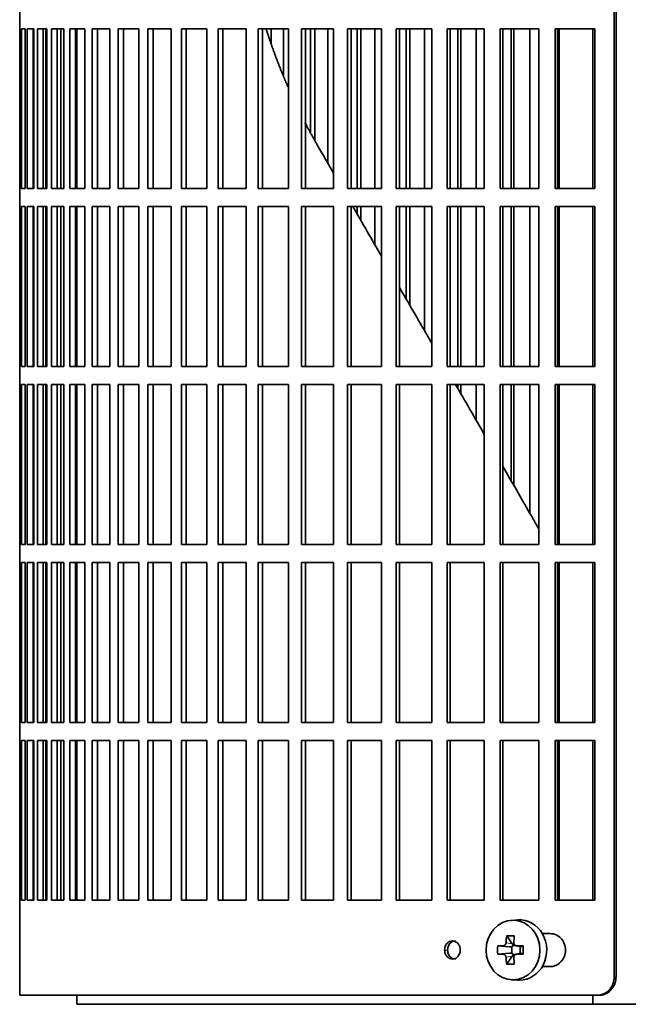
# Model space of a CAD drawing. Header units: millimetres. Extents: x 426 to 1318, y -2223 to 1749.
# Tile 14 of 31: x 433 to 534, y -424 to -261. Entities that reach past the tile are written whole.
import ezdxf

# ---------------------------------------------------------------- set-up
doc = ezdxf.new("R2010")
doc.units = ezdxf.units.MM
for name, color, linetype in [('M5X8_UNI7687', 7, 'Continuous'), ('VSI344-454_FILTR', 7, 'Continuous'), ('VSI344-454_SUPPO', 7, 'Continuous')]:
    doc.layers.add(name, color=color, linetype=linetype)

# ---------------------------------------------------------------- blocks, each defined once
blk = doc.blocks.new('SE')
at = {"layer": 'M5X8_UNI7687', "color": 7, "linetype": 'Continuous', "lineweight": 35}
for p, q in [((515.32, -410.34), (514.26, -410.41)), ((513.48, -412.99), (514.39, -414.3)), ((514.52, -414.58), (515.01, -414.58)), ((515.01, -414.6), (515.76, -414.8)), ((511.99, -414.64), (513.93, -414.79)), ((511.99, -416.02), (513.93, -415.86)), ((514.36, -415.89), (514.36, -414.76)), ((515.04, -416.08), (514.52, -416.08)), ((515.76, -415.86), (515.01, -416.05)), ((515.72, -414.78), (515.72, -415.87)), ((516.22, -414.64), (515.81, -414.79)), ((516.22, -416.02), (515.81, -415.86)), ((513.48, -417.66), (514.39, -416.36)), ((514.26, -420.25), (515.32, -420.32))]:
    blk.add_line(p, q, dxfattribs=at)
at = {"layer": 'M5X8_UNI7687', "color": 4, "linetype": 'Continuous', "lineweight": 9}
for p, q in [((513.93, -414.79), (512.93, -414.62)), ((513.38, -414.12), (514.39, -414.3)), ((515.12, -414.62), (515.81, -414.79)), ((512.93, -416.04), (513.93, -415.86)), ((515.81, -415.86), (515.12, -416.04)), ((514.39, -416.36), (513.38, -416.54))]:
    blk.add_line(p, q, dxfattribs=at)
at = {"layer": 'M5X8_UNI7687', "color": 7, "linetype": 'Continuous', "lineweight": 35}
for centre, radius, start, end in [((522.57, -415.33), 10.6, 176.2556, 183.7444), ((466.86, -415.33), 49.36, 359.1963, 0.8037)]:
    blk.add_arc(centre, radius, start, end, dxfattribs=at)
blk.add_ellipse((514.53, -415.33), major_axis=(0, -4.93), ratio=0.906308, dxfattribs=at)
for centre, major_axis, ratio, start_param, end_param in [((515.59, -415.33), (0, -5), 0.906308, 0, 3.201231), ((518.34, -415.33), (0, 10), 0.5, 1.335108, 1.449667), ((517.27, -418.39), (-8.86, 2.7), 0.529916, -1.123958, -0.974266), ((518.06, -415.33), (0, 10), 0.34202, 1.335108, 1.449667), ((518.2, -415.48), (-9.99, 0.37), 0.07899, -1.011873, -0.897313), ((514.13, -414.33), (0.019, -0.502), 0.906042, 0.483343, 1.010141), ((513.93, -414.29), (0.561, -0.512), 0.450112, 0.58713, 1.105331), ((518.2, -415.48), (-9.99, 0.37), 0.07899, -1.36869, -1.254131), ((518.2, -415.17), (-9.99, -0.37), 0.07899, 0.897313, 1.011873), ((513.93, -414.29), (0.85, -0.111), 0.58208, 4.795805, 5.314006), ((513.93, -416.37), (0.85, 0.111), 0.58208, 0.96918, 1.487381), ((514.13, -416.33), (0.019, 0.502), 0.906042, 5.273044, 5.799842), ((513.93, -416.37), (0.561, 0.512), 0.450112, 5.177855, 5.696055), ((518.2, -415.17), (-9.99, -0.37), 0.07899, 1.254131, 1.36869), ((515.81, -414.29), (0.03, 0.507), 0.355475, 3.073309, 3.29989), ((515.81, -416.37), (0.03, -0.507), 0.355475, 2.983295, 3.209876), ((518.34, -415.33), (0, -10), 0.5, -1.449667, -1.335108), ((517.27, -412.26), (-8.86, -2.7), 0.529916, 0.974266, 1.123958), ((518.06, -415.33), (0, -10), 0.34202, -1.449667, -1.335108), ((515.59, -415.33), (0, -5), 0.906308, 6.223547, 6.283185)]:
    blk.add_ellipse(centre, major_axis=major_axis, ratio=ratio, start_param=start_param, end_param=end_param, dxfattribs=at)
for points in [[(512.93, -414.62), (512.94, -414.62), (512.97, -414.62), (513.01, -414.61), (513.05, -414.6), (513.09, -414.58), (513.13, -414.56), (513.16, -414.53), (513.2, -414.5), (513.23, -414.47), (513.26, -414.43), (513.29, -414.39), (513.32, -414.35), (513.33, -414.31), (513.35, -414.27), (513.36, -414.22), (513.37, -414.17), (513.38, -414.14), (513.38, -414.12)], [(514.66, -414.12), (514.66, -414.14), (514.66, -414.17), (514.67, -414.22), (514.68, -414.27), (514.69, -414.31), (514.71, -414.35), (514.73, -414.39), (514.76, -414.43), (514.79, -414.47), (514.82, -414.5), (514.86, -414.53), (514.9, -414.56), (514.94, -414.58), (514.98, -414.6), (515.02, -414.61), (515.07, -414.62), (515.1, -414.62), (515.12, -414.62)], [(513.38, -416.54), (513.38, -416.52), (513.37, -416.48), (513.36, -416.44), (513.35, -416.39), (513.33, -416.35), (513.32, -416.3), (513.29, -416.26), (513.26, -416.22), (513.23, -416.19), (513.2, -416.15), (513.16, -416.12), (513.13, -416.1), (513.09, -416.08), (513.05, -416.06), (513.01, -416.05), (512.97, -416.04), (512.94, -416.04), (512.93, -416.04)], [(515.12, -416.04), (515.1, -416.04), (515.07, -416.04), (515.02, -416.05), (514.98, -416.06), (514.94, -416.08), (514.9, -416.1), (514.86, -416.12), (514.82, -416.15), (514.79, -416.19), (514.76, -416.22), (514.73, -416.26), (514.71, -416.3), (514.69, -416.35), (514.68, -416.39), (514.67, -416.44), (514.66, -416.48), (514.66, -416.52), (514.66, -416.54)]]:
    blk.add_open_spline(points, degree=3, dxfattribs=at)
at = {"layer": 'VSI344-454_FILTR', "color": 7, "linetype": 'Continuous', "lineweight": 35}
for p, q in [((531.29, -419.83), (531.29, -148.83)), ((531.61, -419.83), (531.61, -148.83)), ((432.73, -259.58), (432.73, -262.58)), ((432.73, -262.58), (432.86, -262.58)), ((432.73, -289.08), (432.73, -262.58)), ((432.86, -289.08), (432.86, -262.58)), ((433.01, -262.58), (433.63, -262.58)), ((433.01, -289.08), (433.01, -262.58)), ((433.63, -289.08), (433.63, -262.58)), ((433.99, -262.58), (435.09, -262.58)), ((433.99, -289.08), (433.99, -262.58)), ((434.98, -289.08), (434.98, -262.58)), ((435.09, -289.08), (435.09, -262.58)), ((435.66, -262.58), (437.24, -262.58)), ((435.66, -289.08), (435.66, -262.58)), ((436.63, -289.08), (436.63, -262.58)), ((437.06, -289.08), (437.06, -262.58)), ((437.24, -289.08), (437.24, -262.58)), ((438.01, -262.58), (440.07, -262.58)), ((438.01, -289.08), (438.01, -262.58)), ((438.97, -289.08), (438.97, -262.58)), ((439.54, -289.08), (439.54, -262.58)), ((440.07, -289.08), (440.07, -262.58)), ((441.04, -262.58), (443.56, -262.58)), ((441.04, -289.08), (441.04, -262.58)), ((441.98, -289.08), (441.98, -262.58)), ((443.56, -289.08), (443.56, -262.58)), ((444.73, -262.58), (447.7, -262.58)), ((444.73, -289.08), (444.73, -262.58)), ((445.63, -289.08), (445.63, -262.58)), ((447.7, -289.08), (447.7, -262.58)), ((449.06, -262.58), (452.47, -262.58)), ((449.06, -289.08), (449.06, -262.58)), ((449.93, -289.08), (449.93, -262.58)), ((452.47, -289.08), (452.47, -262.58)), ((454, -262.58), (457.83, -262.58)), ((454, -289.08), (454, -262.58)), ((454.84, -289.08), (454.84, -262.58)), ((457.83, -289.08), (457.83, -262.58)), ((459.54, -262.58), (463.78, -262.58)), ((459.54, -289.08), (459.54, -262.58)), ((460.34, -289.08), (460.34, -262.58)), ((463.78, -289.08), (463.78, -262.58)), ((465.65, -262.58), (470.27, -262.58)), ((465.65, -289.08), (465.65, -262.58)), ((466.41, -289.08), (466.41, -262.58)), ((470.27, -289.08), (470.27, -262.58)), ((472.3, -262.58), (477.28, -262.58)), ((472.3, -289.08), (472.3, -262.58)), ((473.01, -289.08), (473.01, -262.58)), ((474.44, -265.02), (474.44, -262.58)), ((476.5, -270.32), (476.5, -262.58)), ((477.28, -289.08), (477.28, -262.58)), ((479.46, -262.58), (484.77, -262.58)), ((479.46, -289.08), (479.46, -262.58)), ((480.12, -289.08), (480.12, -262.58)), ((480.97, -279.72), (480.97, -262.58)), ((481.65, -281.04), (481.65, -262.58)), ((483.85, -284.93), (483.85, -262.58)), ((484.77, -289.08), (484.77, -262.58)), ((487.09, -262.58), (492.71, -262.58)), ((487.09, -289.08), (487.09, -262.58)), ((487.69, -289.08), (487.69, -262.58)), ((488.68, -289.08), (488.68, -262.58)), ((489.31, -289.08), (489.31, -262.58)), ((491.64, -289.08), (491.64, -262.58)), ((492.71, -289.08), (492.71, -262.58)), ((495.15, -262.58), (501.05, -262.58)), ((495.15, -289.08), (495.15, -262.58)), ((495.69, -289.08), (495.69, -262.58)), ((496.83, -289.08), (496.83, -262.58)), ((497.4, -289.08), (497.4, -262.58)), ((499.85, -289.08), (499.85, -262.58)), ((501.05, -289.08), (501.05, -262.58)), ((503.61, -262.58), (509.76, -262.58)), ((503.61, -289.08), (503.61, -262.58)), ((504.09, -289.08), (504.09, -262.58)), ((505.36, -289.08), (505.36, -262.58)), ((505.88, -289.08), (505.88, -262.58)), ((508.42, -289.08), (508.42, -262.58)), ((509.76, -289.08), (509.76, -262.58)), ((512.42, -262.58), (518.79, -262.58)), ((512.42, -289.08), (512.42, -262.58)), ((512.84, -289.08), (512.84, -262.58)), ((514.24, -289.08), (514.24, -262.58)), ((514.69, -289.08), (514.69, -262.58)), ((517.33, -289.08), (517.33, -262.58)), ((518.79, -289.08), (518.79, -262.58)), ((521.54, -262.58), (528.1, -262.58)), ((521.54, -289.08), (521.54, -262.58)), ((521.9, -289.08), (521.9, -262.58)), ((528.1, -289.08), (528.1, -262.58)), ((432.73, -289.08), (432.86, -289.08)), ((432.73, -289.08), (432.73, -292.08)), ((433.01, -289.08), (433.63, -289.08)), ((433.99, -289.08), (435.09, -289.08)), ((435.66, -289.08), (437.24, -289.08)), ((438.01, -289.08), (440.07, -289.08)), ((441.04, -289.08), (443.56, -289.08)), ((444.73, -289.08), (447.7, -289.08)), ((449.06, -289.08), (452.47, -289.08)), ((454, -289.08), (457.83, -289.08)), ((459.54, -289.08), (463.78, -289.08)), ((465.65, -289.08), (470.27, -289.08)), ((472.3, -289.08), (477.28, -289.08)), ((479.46, -289.08), (484.77, -289.08)), ((487.09, -289.08), (492.71, -289.08)), ((495.15, -289.08), (501.05, -289.08)), ((503.61, -289.08), (509.76, -289.08)), ((512.42, -289.08), (518.79, -289.08)), ((521.54, -289.08), (528.1, -289.08)), ((432.73, -292.08), (432.86, -292.08)), ((432.73, -318.58), (432.73, -292.08)), ((432.86, -318.58), (432.86, -292.08)), ((433.01, -292.08), (433.63, -292.08)), ((433.01, -318.58), (433.01, -292.08)), ((433.63, -318.58), (433.63, -292.08)), ((433.99, -292.08), (435.09, -292.08)), ((433.99, -318.58), (433.99, -292.08)), ((434.98, -318.58), (434.98, -292.08)), ((435.09, -318.58), (435.09, -292.08)), ((435.66, -292.08), (437.24, -292.08)), ((435.66, -318.58), (435.66, -292.08)), ((436.63, -318.58), (436.63, -292.08)), ((437.06, -318.58), (437.06, -292.08)), ((437.24, -318.58), (437.24, -292.08)), ((438.01, -292.08), (440.07, -292.08)), ((438.01, -318.58), (438.01, -292.08)), ((438.97, -318.58), (438.97, -292.08)), ((439.54, -318.58), (439.54, -292.08)), ((440.07, -318.58), (440.07, -292.08)), ((441.04, -292.08), (443.56, -292.08)), ((441.04, -318.58), (441.04, -292.08)), ((441.98, -318.58), (441.98, -292.08)), ((443.56, -318.58), (443.56, -292.08)), ((444.73, -292.08), (447.7, -292.08)), ((444.73, -318.58), (444.73, -292.08)), ((445.63, -318.58), (445.63, -292.08)), ((447.7, -318.58), (447.7, -292.08)), ((449.06, -292.08), (452.47, -292.08)), ((449.06, -318.58), (449.06, -292.08)), ((449.93, -318.58), (449.93, -292.08)), ((452.47, -318.58), (452.47, -292.08)), ((454, -292.08), (457.83, -292.08)), ((454, -318.58), (454, -292.08)), ((454.84, -318.58), (454.84, -292.08)), ((457.83, -318.58), (457.83, -292.08)), ((459.54, -292.08), (463.78, -292.08)), ((459.54, -318.58), (459.54, -292.08)), ((460.34, -318.58), (460.34, -292.08)), ((463.78, -318.58), (463.78, -292.08)), ((465.65, -292.08), (470.27, -292.08)), ((465.65, -318.58), (465.65, -292.08)), ((466.41, -318.58), (466.41, -292.08)), ((470.27, -318.58), (470.27, -292.08)), ((472.3, -292.08), (477.28, -292.08)), ((472.3, -318.58), (472.3, -292.08)), ((473.01, -318.58), (473.01, -292.08)), ((477.28, -318.58), (477.28, -292.08)), ((479.46, -292.08), (484.77, -292.08)), ((479.46, -318.58), (479.46, -292.08)), ((480.12, -318.58), (480.12, -292.08)), ((484.77, -318.58), (484.77, -292.08)), ((487.09, -292.08), (492.71, -292.08)), ((487.09, -318.58), (487.09, -292.08)), ((487.69, -318.58), (487.69, -292.08)), ((488.68, -293.3), (488.68, -292.08)), ((489.31, -294.4), (489.31, -292.08)), ((491.64, -298.42), (491.64, -292.08)), ((492.71, -318.58), (492.71, -292.08)), ((495.15, -292.08), (501.05, -292.08)), ((495.15, -318.58), (495.15, -292.08)), ((495.69, -318.58), (495.69, -292.08)), ((496.83, -307.41), (496.83, -292.08)), ((497.4, -308.41), (497.4, -292.08)), ((499.85, -312.64), (499.85, -292.08)), ((501.05, -318.58), (501.05, -292.08)), ((503.61, -292.08), (509.76, -292.08)), ((503.61, -318.58), (503.61, -292.08)), ((504.09, -318.58), (504.09, -292.08)), ((505.36, -318.58), (505.36, -292.08)), ((505.88, -318.58), (505.88, -292.08)), ((508.42, -318.58), (508.42, -292.08)), ((509.76, -318.58), (509.76, -292.08)), ((512.42, -292.08), (518.79, -292.08)), ((512.42, -318.58), (512.42, -292.08)), ((512.84, -318.58), (512.84, -292.08)), ((514.24, -318.58), (514.24, -292.08)), ((514.69, -318.58), (514.69, -292.08)), ((517.33, -318.58), (517.33, -292.08)), ((518.79, -318.58), (518.79, -292.08)), ((521.54, -292.08), (528.1, -292.08)), ((521.54, -318.58), (521.54, -292.08)), ((521.9, -318.58), (521.9, -292.08)), ((528.1, -318.58), (528.1, -292.08)), ((432.73, -318.58), (432.86, -318.58)), ((432.73, -318.58), (432.73, -321.58)), ((433.01, -318.58), (433.63, -318.58)), ((433.99, -318.58), (435.09, -318.58)), ((435.66, -318.58), (437.24, -318.58)), ((438.01, -318.58), (440.07, -318.58)), ((441.04, -318.58), (443.56, -318.58)), ((444.73, -318.58), (447.7, -318.58)), ((449.06, -318.58), (452.47, -318.58)), ((454, -318.58), (457.83, -318.58)), ((459.54, -318.58), (463.78, -318.58)), ((465.65, -318.58), (470.27, -318.58)), ((472.3, -318.58), (477.28, -318.58)), ((479.46, -318.58), (484.77, -318.58)), ((487.09, -318.58), (492.71, -318.58)), ((495.15, -318.58), (501.05, -318.58)), ((503.61, -318.58), (509.76, -318.58)), ((512.42, -318.58), (518.79, -318.58)), ((521.54, -318.58), (528.1, -318.58)), ((432.73, -321.58), (432.86, -321.58)), ((432.73, -348.08), (432.73, -321.58)), ((432.86, -348.08), (432.86, -321.58)), ((433.01, -321.58), (433.63, -321.58)), ((433.01, -348.08), (433.01, -321.58)), ((433.63, -348.08), (433.63, -321.58)), ((433.99, -321.58), (435.09, -321.58)), ((433.99, -348.08), (433.99, -321.58)), ((434.98, -348.08), (434.98, -321.58)), ((435.09, -348.08), (435.09, -321.58)), ((435.66, -321.58), (437.24, -321.58)), ((435.66, -348.08), (435.66, -321.58)), ((436.63, -348.08), (436.63, -321.58)), ((437.06, -348.08), (437.06, -321.58)), ((437.24, -348.08), (437.24, -321.58)), ((438.01, -321.58), (440.07, -321.58)), ((438.01, -348.08), (438.01, -321.58)), ((438.97, -348.08), (438.97, -321.58)), ((439.54, -348.08), (439.54, -321.58)), ((440.07, -348.08), (440.07, -321.58)), ((441.04, -321.58), (443.56, -321.58)), ((441.04, -348.08), (441.04, -321.58)), ((441.98, -348.08), (441.98, -321.58)), ((443.56, -348.08), (443.56, -321.58)), ((444.73, -321.58), (447.7, -321.58)), ((444.73, -348.08), (444.73, -321.58)), ((445.63, -348.08), (445.63, -321.58)), ((447.7, -348.08), (447.7, -321.58)), ((449.06, -321.58), (452.47, -321.58)), ((449.06, -348.08), (449.06, -321.58)), ((449.93, -348.08), (449.93, -321.58)), ((452.47, -348.08), (452.47, -321.58)), ((454, -321.58), (457.83, -321.58)), ((454, -348.08), (454, -321.58)), ((454.84, -348.08), (454.84, -321.58)), ((457.83, -348.08), (457.83, -321.58)), ((459.54, -321.58), (463.78, -321.58)), ((459.54, -348.08), (459.54, -321.58)), ((460.34, -348.08), (460.34, -321.58)), ((463.78, -348.08), (463.78, -321.58)), ((465.65, -321.58), (470.27, -321.58)), ((465.65, -348.08), (465.65, -321.58)), ((466.41, -348.08), (466.41, -321.58)), ((470.27, -348.08), (470.27, -321.58)), ((472.3, -321.58), (477.28, -321.58)), ((472.3, -348.08), (472.3, -321.58)), ((473.01, -348.08), (473.01, -321.58)), ((477.28, -348.08), (477.28, -321.58)), ((479.46, -321.58), (484.77, -321.58)), ((479.46, -348.08), (479.46, -321.58)), ((480.12, -348.08), (480.12, -321.58)), ((484.77, -348.08), (484.77, -321.58)), ((487.09, -321.58), (492.71, -321.58)), ((487.09, -348.08), (487.09, -321.58)), ((487.69, -348.08), (487.69, -321.58)), ((492.71, -348.08), (492.71, -321.58)), ((495.15, -321.58), (501.05, -321.58)), ((495.15, -348.08), (495.15, -321.58)), ((495.69, -348.08), (495.69, -321.58)), ((501.05, -348.08), (501.05, -321.58)), ((503.61, -321.58), (509.76, -321.58)), ((503.61, -348.08), (503.61, -321.58)), ((504.09, -348.08), (504.09, -321.58)), ((505.36, -322.19), (505.36, -321.58)), ((505.88, -323.08), (505.88, -321.58)), ((508.42, -327.5), (508.42, -321.58)), ((509.76, -348.08), (509.76, -321.58)), ((512.42, -321.58), (518.79, -321.58)), ((512.42, -348.08), (512.42, -321.58)), ((512.84, -348.08), (512.84, -321.58)), ((514.24, -337.57), (514.24, -321.58)), ((514.69, -338.35), (514.69, -321.58)), ((517.33, -342.93), (517.33, -321.58)), ((518.79, -348.08), (518.79, -321.58)), ((521.54, -321.58), (528.1, -321.58)), ((521.54, -348.08), (521.54, -321.58)), ((521.9, -348.08), (521.9, -321.58)), ((528.1, -348.08), (528.1, -321.58)), ((432.73, -348.08), (432.86, -348.08)), ((432.73, -348.08), (432.73, -351.08)), ((433.01, -348.08), (433.63, -348.08)), ((433.99, -348.08), (435.09, -348.08)), ((435.66, -348.08), (437.24, -348.08)), ((438.01, -348.08), (440.07, -348.08)), ((441.04, -348.08), (443.56, -348.08)), ((444.73, -348.08), (447.7, -348.08)), ((449.06, -348.08), (452.47, -348.08)), ((454, -348.08), (457.83, -348.08)), ((459.54, -348.08), (463.78, -348.08)), ((465.65, -348.08), (470.27, -348.08)), ((472.3, -348.08), (477.28, -348.08)), ((479.46, -348.08), (484.77, -348.08)), ((487.09, -348.08), (492.71, -348.08)), ((495.15, -348.08), (501.05, -348.08)), ((503.61, -348.08), (509.76, -348.08)), ((512.42, -348.08), (518.79, -348.08)), ((521.54, -348.08), (528.1, -348.08)), ((432.73, -351.08), (432.86, -351.08)), ((432.73, -377.58), (432.73, -351.08)), ((432.86, -377.58), (432.86, -351.08)), ((433.01, -351.08), (433.63, -351.08)), ((433.01, -377.58), (433.01, -351.08)), ((433.63, -377.58), (433.63, -351.08)), ((433.99, -351.08), (435.09, -351.08)), ((433.99, -377.58), (433.99, -351.08)), ((434.98, -377.58), (434.98, -351.08)), ((435.09, -377.58), (435.09, -351.08)), ((435.66, -351.08), (437.24, -351.08)), ((435.66, -377.58), (435.66, -351.08)), ((436.63, -377.58), (436.63, -351.08)), ((437.06, -377.58), (437.06, -351.08)), ((437.24, -377.58), (437.24, -351.08)), ((438.01, -351.08), (440.07, -351.08)), ((438.01, -377.58), (438.01, -351.08)), ((438.97, -377.58), (438.97, -351.08)), ((439.54, -377.58), (439.54, -351.08)), ((440.07, -377.58), (440.07, -351.08)), ((441.04, -351.08), (443.56, -351.08)), ((441.04, -377.58), (441.04, -351.08)), ((441.98, -377.58), (441.98, -351.08)), ((443.56, -377.58), (443.56, -351.08)), ((444.73, -351.08), (447.7, -351.08)), ((444.73, -377.58), (444.73, -351.08)), ((445.63, -377.58), (445.63, -351.08)), ((447.7, -377.58), (447.7, -351.08)), ((449.06, -351.08), (452.47, -351.08)), ((449.06, -377.58), (449.06, -351.08)), ((449.93, -377.58), (449.93, -351.08)), ((452.47, -377.58), (452.47, -351.08)), ((454, -351.08), (457.83, -351.08)), ((454, -377.58), (454, -351.08)), ((454.84, -377.58), (454.84, -351.08)), ((457.83, -377.58), (457.83, -351.08)), ((459.54, -351.08), (463.78, -351.08)), ((459.54, -377.58), (459.54, -351.08)), ((460.34, -377.58), (460.34, -351.08)), ((463.78, -377.58), (463.78, -351.08)), ((465.65, -351.08), (470.27, -351.08)), ((465.65, -377.58), (465.65, -351.08)), ((466.41, -377.58), (466.41, -351.08)), ((470.27, -377.58), (470.27, -351.08)), ((472.3, -351.08), (477.28, -351.08)), ((472.3, -377.58), (472.3, -351.08)), ((473.01, -377.58), (473.01, -351.08)), ((477.28, -377.58), (477.28, -351.08)), ((479.46, -351.08), (484.77, -351.08)), ((479.46, -377.58), (479.46, -351.08)), ((480.12, -377.58), (480.12, -351.08)), ((484.77, -377.58), (484.77, -351.08)), ((487.09, -351.08), (492.71, -351.08)), ((487.09, -377.58), (487.09, -351.08)), ((487.69, -377.58), (487.69, -351.08)), ((492.71, -377.58), (492.71, -351.08)), ((495.15, -351.08), (501.05, -351.08)), ((495.15, -377.58), (495.15, -351.08)), ((495.69, -377.58), (495.69, -351.08)), ((501.05, -377.58), (501.05, -351.08)), ((503.61, -351.08), (509.76, -351.08)), ((503.61, -377.58), (503.61, -351.08)), ((504.09, -377.58), (504.09, -351.08)), ((509.76, -377.58), (509.76, -351.08)), ((512.42, -351.08), (518.79, -351.08)), ((512.42, -377.58), (512.42, -351.08)), ((512.84, -377.58), (512.84, -351.08)), ((518.79, -377.58), (518.79, -351.08)), ((521.54, -351.08), (528.1, -351.08)), ((521.54, -377.58), (521.54, -351.08)), ((521.9, -377.58), (521.9, -351.08)), ((528.1, -377.58), (528.1, -351.08)), ((432.73, -377.58), (432.86, -377.58)), ((432.73, -377.58), (432.73, -380.58)), ((433.01, -377.58), (433.63, -377.58)), ((433.99, -377.58), (435.09, -377.58)), ((435.66, -377.58), (437.24, -377.58)), ((438.01, -377.58), (440.07, -377.58)), ((441.04, -377.58), (443.56, -377.58)), ((444.73, -377.58), (447.7, -377.58)), ((449.06, -377.58), (452.47, -377.58)), ((454, -377.58), (457.83, -377.58)), ((459.54, -377.58), (463.78, -377.58)), ((465.65, -377.58), (470.27, -377.58)), ((472.3, -377.58), (477.28, -377.58)), ((479.46, -377.58), (484.77, -377.58)), ((487.09, -377.58), (492.71, -377.58)), ((495.15, -377.58), (501.05, -377.58)), ((503.61, -377.58), (509.76, -377.58)), ((512.42, -377.58), (518.79, -377.58)), ((521.54, -377.58), (528.1, -377.58)), ((432.73, -380.58), (432.86, -380.58)), ((432.73, -407.08), (432.73, -380.58)), ((432.86, -407.08), (432.86, -380.58)), ((433.01, -380.58), (433.63, -380.58)), ((433.01, -407.08), (433.01, -380.58)), ((433.63, -407.08), (433.63, -380.58)), ((433.99, -380.58), (435.09, -380.58)), ((433.99, -407.08), (433.99, -380.58)), ((434.98, -407.08), (434.98, -380.58)), ((435.09, -407.08), (435.09, -380.58)), ((435.66, -380.58), (437.24, -380.58)), ((435.66, -407.08), (435.66, -380.58)), ((436.63, -407.08), (436.63, -380.58)), ((437.06, -407.08), (437.06, -380.58)), ((437.24, -407.08), (437.24, -380.58)), ((438.01, -380.58), (440.07, -380.58)), ((438.01, -407.08), (438.01, -380.58)), ((438.97, -407.08), (438.97, -380.58)), ((439.54, -407.08), (439.54, -380.58)), ((440.07, -407.08), (440.07, -380.58)), ((441.04, -380.58), (443.56, -380.58)), ((441.04, -407.08), (441.04, -380.58)), ((441.98, -407.08), (441.98, -380.58)), ((443.56, -407.08), (443.56, -380.58)), ((444.73, -380.58), (447.7, -380.58)), ((444.73, -407.08), (444.73, -380.58)), ((445.63, -407.08), (445.63, -380.58)), ((447.7, -407.08), (447.7, -380.58)), ((449.06, -380.58), (452.47, -380.58)), ((449.06, -407.08), (449.06, -380.58)), ((449.93, -407.08), (449.93, -380.58)), ((452.47, -407.08), (452.47, -380.58)), ((454, -380.58), (457.83, -380.58)), ((454, -407.08), (454, -380.58)), ((454.84, -407.08), (454.84, -380.58)), ((457.83, -407.08), (457.83, -380.58)), ((459.54, -380.58), (463.78, -380.58)), ((459.54, -407.08), (459.54, -380.58)), ((460.34, -407.08), (460.34, -380.58)), ((463.78, -407.08), (463.78, -380.58)), ((465.65, -380.58), (470.27, -380.58)), ((465.65, -407.08), (465.65, -380.58)), ((466.41, -407.08), (466.41, -380.58)), ((470.27, -407.08), (470.27, -380.58)), ((472.3, -380.58), (477.28, -380.58)), ((472.3, -407.08), (472.3, -380.58)), ((473.01, -407.08), (473.01, -380.58)), ((477.28, -407.08), (477.28, -380.58)), ((479.46, -380.58), (484.77, -380.58)), ((479.46, -407.08), (479.46, -380.58)), ((480.12, -407.08), (480.12, -380.58)), ((484.77, -407.08), (484.77, -380.58)), ((487.09, -380.58), (492.71, -380.58)), ((487.09, -407.08), (487.09, -380.58)), ((487.69, -407.08), (487.69, -380.58)), ((492.71, -407.08), (492.71, -380.58)), ((495.15, -380.58), (501.05, -380.58)), ((495.15, -407.08), (495.15, -380.58)), ((495.69, -407.08), (495.69, -380.58)), ((501.05, -407.08), (501.05, -380.58)), ((503.61, -380.58), (509.76, -380.58)), ((503.61, -407.08), (503.61, -380.58)), ((504.09, -407.08), (504.09, -380.58)), ((509.76, -407.08), (509.76, -380.58)), ((512.42, -380.58), (518.79, -380.58)), ((512.42, -407.08), (512.42, -380.58)), ((512.84, -407.08), (512.84, -380.58)), ((518.79, -407.08), (518.79, -380.58)), ((521.54, -380.58), (528.1, -380.58)), ((521.54, -407.08), (521.54, -380.58)), ((521.9, -407.08), (521.9, -380.58)), ((528.1, -407.08), (528.1, -380.58)), ((432.73, -407.08), (432.86, -407.08)), ((432.73, -407.08), (432.73, -422.83)), ((433.01, -407.08), (433.63, -407.08)), ((433.99, -407.08), (435.09, -407.08)), ((435.66, -407.08), (437.24, -407.08)), ((438.01, -407.08), (440.07, -407.08)), ((441.04, -407.08), (443.56, -407.08)), ((444.73, -407.08), (447.7, -407.08)), ((449.06, -407.08), (452.47, -407.08)), ((454, -407.08), (457.83, -407.08)), ((459.54, -407.08), (463.78, -407.08)), ((465.65, -407.08), (470.27, -407.08)), ((472.3, -407.08), (477.28, -407.08)), ((479.46, -407.08), (484.77, -407.08)), ((487.09, -407.08), (492.71, -407.08)), ((495.15, -407.08), (501.05, -407.08)), ((503.61, -407.08), (509.76, -407.08)), ((512.42, -407.08), (518.79, -407.08)), ((521.54, -407.08), (528.1, -407.08)), ((520.69, -412.58), (519.37, -412.58)), ((519.37, -418.08), (520.69, -418.08)), ((528.45, -422.83), (432.73, -422.83)), ((528.77, -422.83), (528.45, -422.83))]:
    blk.add_line(p, q, dxfattribs=at)
at = {"layer": 'VSI344-454_FILTR', "color": 4, "linetype": 'Continuous', "lineweight": 9}
for p, q in [((503.19, -415.33), (503.69, -415.33)), ((531.61, -419.83), (531.29, -419.83))]:
    blk.add_line(p, q, dxfattribs=at)
at = {"layer": 'VSI344-454_FILTR', "color": 7, "linetype": 'Continuous', "lineweight": 35}
for points, knots in [([(520.69, -418.08), (520.83, -418.07), (521.12, -418.06), (521.54, -417.93), (521.96, -417.73), (522.35, -417.43), (522.72, -417.01), (523.11, -416.33), (523.3, -415.35), (523.12, -414.39), (522.66, -413.5), (521.86, -412.74), (521.06, -412.63), (520.69, -412.58)], [0, 0, 0, 0, 0.053459, 0.108873, 0.166241, 0.225564, 0.286842, 0.368684, 0.501097, 0.624779, 0.701219, 0.857925, 1, 1, 1, 1]), ([(503.19, -415.33), (503.19, -415.2), (503.21, -414.93), (503.35, -414.56), (503.6, -414.19), (503.98, -413.9), (504.49, -413.79), (505, -413.91), (505.43, -414.25), (505.73, -414.74), (505.77, -415.13), (505.78, -415.33)], [0, 0, 0, 0, 0.084454, 0.168831, 0.25477, 0.378375, 0.501304, 0.626685, 0.750981, 0.875806, 1, 1, 1, 1]), ([(504.98, -413.83), (504.82, -413.83), (504.48, -413.9), (504.1, -414.19), (503.85, -414.56), (503.71, -414.93), (503.69, -415.2), (503.69, -415.33)], [0.5001436, 0.5001436, 0.5001436, 0.5001436, 0.6219592, 0.7454545, 0.8313176, 0.915596, 1, 1, 1, 1]), ([(505.78, -415.33), (505.78, -415.46), (505.76, -415.73), (505.61, -416.1), (505.37, -416.46), (504.98, -416.75), (504.47, -416.87), (503.97, -416.75), (503.54, -416.41), (503.24, -415.92), (503.2, -415.52), (503.19, -415.33)], [0, 0, 0, 0, 0.084454, 0.168831, 0.25477, 0.378375, 0.501304, 0.626685, 0.750981, 0.875806, 1, 1, 1, 1]), ([(503.69, -415.33), (503.69, -415.46), (503.71, -415.72), (503.84, -416.09), (504.08, -416.45), (504.47, -416.75), (504.81, -416.83), (504.98, -416.83), (504.98, -416.83)], [0, 0, 0, 0, 0.0839215, 0.1651632, 0.2496847, 0.3738706, 0.4991399, 0.5001436, 0.5001436, 0.5001436, 0.5001436]), ([(528.45, -422.83), (528.51, -422.83), (528.61, -422.83), (528.77, -422.81), (528.93, -422.79), (529.08, -422.76), (529.24, -422.71), (529.39, -422.66), (529.66, -422.55), (530.04, -422.34), (530.47, -421.97), (530.83, -421.51), (531.05, -421.07), (531.17, -420.7), (531.24, -420.42), (531.28, -420.12), (531.29, -419.93), (531.29, -419.83)], [0, 0, 0, 0, 0.036074, 0.071835, 0.107394, 0.142867, 0.178369, 0.214015, 0.24992, 0.375515, 0.499618, 0.623903, 0.749864, 0.812552, 0.874725, 0.937001, 1, 1, 1, 1]), ([(531.61, -419.83), (531.6, -419.89), (531.6, -420), (531.59, -420.17), (531.57, -420.33), (531.54, -420.5), (531.5, -420.66), (531.45, -420.82), (531.34, -421.11), (531.14, -421.51), (530.78, -421.96), (530.35, -422.34), (529.94, -422.57), (529.59, -422.7), (529.32, -422.78), (529.04, -422.82), (528.86, -422.83), (528.77, -422.83)], [0, 0, 0, 0, 0.03611, 0.071905, 0.107497, 0.143003, 0.178538, 0.214218, 0.250157, 0.376062, 0.500392, 0.624478, 0.750119, 0.812755, 0.874869, 0.937079, 1, 1, 1, 1])]:
    blk.add_open_spline(points, degree=3, knots=knots, dxfattribs=at)
at = {"layer": 'VSI344-454_SUPPO', "color": 7, "linetype": 'Continuous', "lineweight": 35}
for p, q in [((442.23, -289.08), (442.23, -262.58)), ((522.16, -289.08), (522.16, -262.58)), ((527.76, -289.08), (527.76, -262.58)), ((442.23, -318.58), (442.23, -292.08)), ((522.16, -318.58), (522.16, -292.08)), ((527.76, -318.58), (527.76, -292.08)), ((442.23, -348.08), (442.23, -321.58)), ((522.16, -348.08), (522.16, -321.58)), ((527.76, -348.08), (527.76, -321.58)), ((442.23, -377.58), (442.23, -351.08)), ((522.16, -377.58), (522.16, -351.08)), ((527.76, -377.58), (527.76, -351.08)), ((442.23, -407.08), (442.23, -380.58)), ((522.16, -407.08), (522.16, -380.58)), ((527.76, -407.08), (527.76, -380.58)), ((442.23, -424.33), (442.23, -422.83)), ((442.23, -424.33), (527.76, -424.33)), ((527.76, -424.33), (527.76, -422.83)), ((527.76, -424.33), (558.06, -424.33))]:
    blk.add_line(p, q, dxfattribs=at)
for points, degree, knots in [([(477.21, -272.24), (476.79, -271.26), (476.38, -270.27), (474.83, -266.5), (473.59, -262.61)], 2, [0.2087608, 0.2087608, 0.2087608, 0.25, 0.25, 0.4066844, 0.4066844, 0.4066844]), ([(501.05, -314.72), (500.68, -314.08), (498.9, -311), (497.11, -307.9), (495.69, -305.45)], 3, [0.4683721, 0.4683721, 0.4683721, 0.4683721, 0.5, 0.6198456, 0.6198456, 0.6198456, 0.6198456])]:
    blk.add_open_spline(points, degree=degree, knots=knots, dxfattribs=at)
for points, degree in [([(482.07, -281.84), (481.01, -280.01), (480.03, -278.14)], 2), ([(484.77, -286.52), (483.87, -284.97), (482.97, -283.41), (482.07, -281.84)], 3), ([(492.71, -300.27), (491.13, -297.55), (489.56, -294.82), (487.98, -292.08)], 3), ([(509.76, -329.81), (508.18, -327.07), (506.6, -324.33), (505.01, -321.58)], 3), ([(517.34, -342.94), (515.84, -340.35), (514.34, -337.75), (512.84, -335.14)], 3), ([(518.88, -345.68), (518.13, -344.3), (517.34, -342.94)], 2), ([(522.19, -352.21), (522.06, -351.95), (521.94, -351.69)], 2)]:
    blk.add_open_spline(points, degree=degree, dxfattribs=at)

msp = doc.modelspace()

# ---------------------------------------------------------------- block references
msp.add_blockref('SE', (0, 0))

doc.saveas('drawing.dxf')
